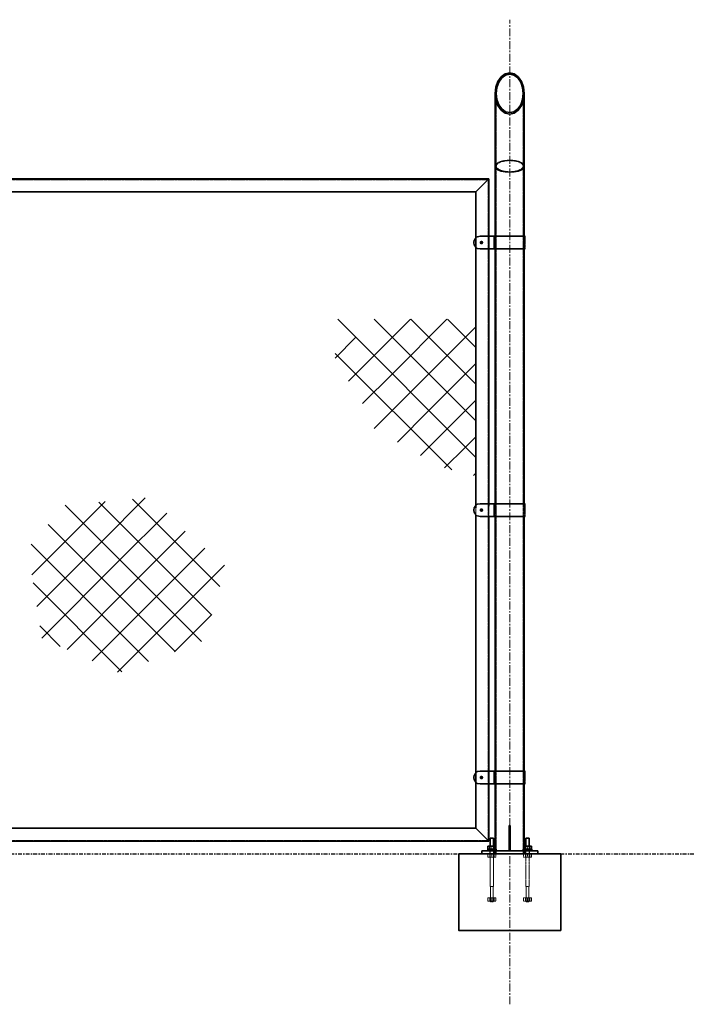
# Model space of a CAD drawing. Header units: millimetres. Extents: x 87190 to 157510, y -45248 to -22739.
# Tile 18 of 20: x 113162 to 115780, y -26672 to -22807. Entities that reach past the tile are written whole.
import ezdxf

# ---------------------------------------------------------------- set-up
doc = ezdxf.new("R2010")
doc.units = ezdxf.units.MM
doc.header["$LTSCALE"] = 5
for name, pattern in [('CENTER', [2, 1.25, -0.25, 0.25, -0.25]), ('HIDDEN', [0.375, 0.25, -0.125]), ('XKITLINE00', [0]), ('XKITLINE01', [4, 1, -1, 1, -1]), ('XKITLINE02', [4, 2, -2]), ('XKITLINE03', [6, 3, -1, 1, -1])]:
    doc.linetypes.add(name, pattern=pattern)
for name, color, linetype, lineweight in [('C-PRI', 134, 'Continuous', 35), ('G-EJES', 4, 'CENTER', 5), ('S-NUEVA', 3, 'Continuous', 35), ('S-PRI-OCU', 30, 'HIDDEN', 9)]:
    doc.layers.add(name, color=color, linetype=linetype, lineweight=lineweight)

msp = doc.modelspace()

# ---------------------------------------------------------------- linework, layer by layer
at = {"color": 3, "linetype": 'XKITLINE00'}
for p, q in [((115121.1, -23032.2), (115117.8, -23035.5)), ((115035.7, -23117.6), (115032.1, -23121.2)), ((115032.1, -23121.2), (115032.1, -23121.2)), ((115120.2, -23161.4), (115119.9, -23161.7))]:
    msp.add_line(p, q, dxfattribs=at)
at = {"color": 251, "linetype": 'XKITLINE00'}
for p, q in [((114953.6, -24525.1), (114410.9, -23982.4)), ((114553.6, -24125.1), (114696.3, -23982.4)), ((114953.6, -24381.4), (114554.6, -23982.4)), ((114625.4, -24196.9), (114840, -23982.4)), ((114953.6, -24237.7), (114698.3, -23982.4)), ((114953.6, -24094), (114842, -23982.4)), ((114697.3, -24268.8), (114953.6, -24012.5)), ((114400.3, -24134.7), (114481.8, -24053.2)), ((114858.5, -24573.6), (114401.4, -24116.6)), ((114452.8, -24225.8), (114553.6, -24125.1)), ((114769.1, -24340.6), (114953.6, -24156.1)), ((114508.5, -24313.9), (114625.4, -24196.9)), ((114554.3, -24411.7), (114697.3, -24268.8)), ((114841, -24412.5), (114953.6, -24299.8)), ((114645.2, -24464.5), (114769.1, -24340.6)), ((114736.5, -24516.9), (114841, -24412.5)), ((114912.8, -24484.3), (114953.6, -24443.5)), ((114830.7, -24566.4), (114912.8, -24484.3)), ((114944.6, -24596.2), (114953.6, -24587.2)), ((113412.2, -24783.6), (113497.3, -24698.5)), ((113484, -24855.4), (113655.2, -24684.2)), ((113948.3, -25032.3), (113604.8, -24688.8)), ((113876.4, -25247.8), (113341.2, -24712.6)), ((113915.7, -25143.3), (113473, -24700.7)), ((113555.9, -24927.2), (113739.3, -24743.8)), ((113209.6, -24986.1), (113412.2, -24783.6)), ((113772.2, -25287.2), (113273.6, -24788.7)), ((113627.7, -24999.1), (113812.3, -24814.5)), ((113668, -25326.7), (113206.5, -24865.3)), ((113228.9, -25110.6), (113484, -24855.4)), ((113699.6, -25070.9), (113889.6, -24880.9)), ((113248.7, -25234.4), (113555.9, -24927.2)), ((113771.4, -25142.8), (113966.9, -24947.3)), ((113347.8, -25279), (113627.7, -24999.1)), ((113563.7, -25366.2), (113214.4, -25016.8)), ((113446.9, -25323.5), (113699.6, -25070.9)), ((113546, -25368.1), (113771.4, -25142.8)), ((113843.2, -25214.6), (113916.1, -25141.7)), ((113320.6, -25266.7), (113240.6, -25186.7)), ((113769.7, -25288.2), (113843.2, -25214.6))]:
    msp.add_line(p, q, dxfattribs=at)
at = {"color": 251, "linetype": 'XKITLINE03'}
msp.add_line((108085.5, -26081.6), (116374.3, -26081.6), dxfattribs=at)
at = {"color": 8, "linetype": 'XKITLINE02'}
for p, q in [((115009.3, -26081.6), (115009.3, -26069.6)), ((115009.3, -26081.6), (115009.3, -26069.6)), ((115023.6, -26081.6), (115023.6, -26069.6)), ((115023.6, -26081.6), (115023.6, -26069.6)), ((115149.3, -26081.6), (115149.3, -26069.6)), ((115149.3, -26081.6), (115149.3, -26069.6)), ((115163.6, -26081.6), (115163.6, -26069.6)), ((115163.6, -26081.6), (115163.6, -26069.6))]:
    msp.add_line(p, q, dxfattribs=at)
at = {"linetype": 'XKITLINE00'}
for centre, start, end in [((114969.8, -23681.6), 112.5, 157.5), ((114969.8, -23681.6), 202.5, 247.5), ((114969.8, -24731.6), 112.5, 157.5), ((114969.8, -24731.6), 202.5, 247.5), ((114969.8, -25781.6), 112.5, 157.5), ((114969.8, -25781.6), 202.5, 247.5)]:
    msp.add_arc(centre, 25, start, end, dxfattribs=at)
at = {"color": 134, "linetype": 'XKITLINE01'}
for centre, start, end in [((114969.8, -23681.6), 112.5, 157.5), ((114969.8, -23681.6), 202.5, 247.5), ((114969.8, -24731.6), 112.5, 157.5), ((114969.8, -24731.6), 202.5, 247.5), ((114969.8, -25781.6), 112.5, 157.5), ((114969.8, -25781.6), 202.5, 247.5)]:
    msp.add_arc(centre, 25, start, end, dxfattribs=at)
at = {"color": 8, "linetype": 'Continuous'}
for points in [[(114982.4, -23682), (114968.3, -23680.9), (114968.2, -23681.3)], [(114982.4, -23682), (114968.2, -23681.3), (114968.2, -23681.6)], [(114982.4, -23682), (114968.2, -23681.6), (114968.2, -23682)], [(114982.4, -23682), (114968.2, -23682), (114968.3, -23682.3)], [(114982.4, -23682), (114968.4, -23680.2), (114968.3, -23680.6)], [(114982.4, -23682), (114968.3, -23680.6), (114968.3, -23680.9)], [(114982.4, -23682), (114968.3, -23682.3), (114968.3, -23682.6)], [(114982.4, -23682), (114968.3, -23682.6), (114968.4, -23683)], [(114982.4, -23682), (114968.5, -23679.5), (114968.4, -23679.9)], [(114982.4, -23682), (114968.4, -23679.9), (114968.4, -23680.2)], [(114982.4, -23682), (114968.4, -23683), (114968.4, -23683.3)], [(114982.4, -23682), (114968.4, -23683.3), (114968.5, -23683.7)], [(114982.4, -23682), (114968.6, -23679.2), (114968.5, -23679.5)], [(114982.4, -23682), (114968.5, -23683.7), (114968.6, -23684)], [(114982.4, -23682), (114968.8, -23678.9), (114968.6, -23679.2)], [(114982.4, -23682), (114968.6, -23684), (114968.8, -23684.3)], [(114982.4, -23682), (114968.9, -23678.6), (114968.8, -23678.9)], [(114982.4, -23682), (114968.8, -23684.3), (114968.9, -23684.6)], [(114982.4, -23682), (114969.1, -23678.3), (114968.9, -23678.6)], [(114982.4, -23682), (114968.9, -23684.6), (114969.1, -23685)], [(114982.4, -23682), (114969.2, -23678), (114969.1, -23678.3)], [(114982.4, -23682), (114969.1, -23685), (114969.2, -23685.3)], [(114982.4, -23682), (114969.4, -23677.7), (114969.2, -23678)], [(114982.4, -23682), (114969.2, -23685.3), (114969.4, -23685.5)], [(114982.4, -23682), (114969.6, -23677.4), (114969.4, -23677.7)], [(114982.4, -23682), (114969.4, -23685.5), (114969.6, -23685.8)], [(114982.4, -23682), (114969.8, -23677.1), (114969.6, -23677.4)], [(114982.4, -23682), (114969.6, -23685.8), (114969.8, -23686.1)], [(114982.4, -23682), (114970.1, -23676.8), (114969.8, -23677.1)], [(114982.4, -23682), (114969.8, -23686.1), (114970.1, -23686.4)], [(114982.4, -23682), (114970.3, -23676.6), (114970.1, -23676.8)], [(114982.4, -23682), (114970.1, -23686.4), (114970.3, -23686.6)], [(114982.4, -23682), (114970.6, -23676.3), (114970.3, -23676.6)], [(114982.4, -23682), (114970.3, -23686.6), (114970.6, -23686.9)], [(114982.4, -23682), (114970.8, -23676.1), (114970.6, -23676.3)], [(114982.4, -23682), (114970.6, -23686.9), (114970.8, -23687.1)], [(114982.4, -23682), (114971.1, -23675.9), (114970.8, -23676.1)], [(114982.4, -23682), (114970.8, -23687.1), (114971.1, -23687.3)], [(114982.4, -23682), (114971.4, -23675.7), (114971.1, -23675.9)], [(114982.4, -23682), (114971.1, -23687.3), (114971.4, -23687.5)], [(114982.4, -23682), (114971.7, -23675.5), (114971.4, -23675.7)], [(114982.4, -23682), (114971.4, -23687.5), (114971.7, -23687.7)], [(114982.4, -23682), (114972, -23675.3), (114971.7, -23675.5)], [(114982.4, -23682), (114971.7, -23687.7), (114972, -23687.9)], [(114982.4, -23682), (114972.3, -23675.2), (114972, -23675.3)], [(114982.4, -23682), (114972, -23687.9), (114972.3, -23688)], [(114982.4, -23682), (114972.6, -23675), (114972.3, -23675.2)], [(114982.4, -23682), (114972.3, -23688), (114972.6, -23688.2)], [(114982.4, -23682), (114972.9, -23674.9), (114972.6, -23675)], [(114982.4, -23682), (114972.6, -23688.2), (114972.9, -23688.3)], [(114982.4, -23682), (114973.3, -23674.8), (114972.9, -23674.9)], [(114982.4, -23682), (114972.9, -23688.3), (114973.3, -23688.4)], [(114982.4, -23682), (114973.6, -23674.7), (114973.3, -23674.8)], [(114982.4, -23682), (114973.3, -23688.4), (114973.6, -23688.5)], [(114982.4, -23682), (114973.9, -23674.6), (114973.6, -23674.7)], [(114982.4, -23682), (114973.6, -23688.5), (114973.9, -23688.6)], [(114982.4, -23682), (114974.3, -23674.6), (114973.9, -23674.6)], [(114982.4, -23682), (114973.9, -23688.6), (114974.3, -23688.6)], [(114982.4, -23682), (114974.6, -23674.5), (114974.3, -23674.6)], [(114982.4, -23682), (114974.3, -23688.6), (114974.6, -23688.7)], [(114982.4, -23682), (114975, -23674.5), (114974.6, -23674.5)], [(114982.4, -23682), (114974.6, -23688.7), (114975, -23688.7)], [(114982.4, -23682), (114975.3, -23674.5), (114975, -23674.5)], [(114982.4, -23682), (114975, -23688.7), (114975.3, -23688.7)], [(114982.4, -23682), (114975.7, -23674.5), (114975.3, -23674.5)], [(114982.4, -23682), (114975.3, -23688.7), (114975.7, -23688.7)], [(114982.4, -23682), (114976, -23674.5), (114975.7, -23674.5)], [(114982.4, -23682), (114975.7, -23688.7), (114976, -23688.7)], [(114982.4, -23682), (114976.4, -23674.6), (114976, -23674.5)], [(114982.4, -23682), (114976, -23688.7), (114976.4, -23688.6)], [(114982.4, -23682), (114976.7, -23674.6), (114976.4, -23674.6)], [(114982.4, -23682), (114976.4, -23688.6), (114976.7, -23688.6)], [(114982.4, -23682), (114977.1, -23674.7), (114976.7, -23674.6)], [(114982.4, -23682), (114976.7, -23688.6), (114977.1, -23688.5)], [(114982.4, -23682), (114977.4, -23674.8), (114977.1, -23674.7)], [(114982.4, -23682), (114977.1, -23688.5), (114977.4, -23688.4)], [(114982.4, -23682), (114977.7, -23674.9), (114977.4, -23674.8)], [(114982.4, -23682), (114977.4, -23688.4), (114977.7, -23688.3)], [(114982.4, -23682), (114978.1, -23675), (114977.7, -23674.9)], [(114982.4, -23682), (114977.7, -23688.3), (114978.1, -23688.2)], [(114982.4, -23682), (114978.4, -23675.2), (114978.1, -23675)], [(114982.4, -23682), (114978.1, -23688.2), (114978.4, -23688)], [(114982.4, -23682), (114978.7, -23675.3), (114978.4, -23675.2)], [(114982.4, -23682), (114978.4, -23688), (114978.7, -23687.9)], [(114982.4, -23682), (114979, -23675.5), (114978.7, -23675.3)], [(114982.4, -23682), (114978.7, -23687.9), (114979, -23687.7)], [(114982.4, -23682), (114979.3, -23675.7), (114979, -23675.5)], [(114982.4, -23682), (114979, -23687.7), (114979.3, -23687.5)], [(114982.4, -23682), (114979.6, -23675.9), (114979.3, -23675.7)], [(114982.4, -23682), (114979.3, -23687.5), (114979.6, -23687.3)], [(114982.4, -23682), (114979.8, -23676.1), (114979.6, -23675.9)], [(114982.4, -23682), (114979.6, -23687.3), (114979.8, -23687.1)], [(114982.4, -23682), (114980.1, -23676.3), (114979.8, -23676.1)], [(114982.4, -23682), (114979.8, -23687.1), (114980.1, -23686.9)], [(114982.4, -23682), (114980.4, -23676.6), (114980.1, -23676.3)], [(114982.4, -23682), (114980.1, -23686.9), (114980.4, -23686.6)], [(114982.4, -23682), (114980.6, -23676.8), (114980.4, -23676.6)], [(114982.4, -23682), (114980.4, -23686.6), (114980.6, -23686.4)], [(114982.4, -23682), (114980.8, -23677.1), (114980.6, -23676.8)], [(114982.4, -23682), (114980.6, -23686.4), (114980.8, -23686.1)], [(114982.4, -23682), (114981, -23677.4), (114980.8, -23677.1)], [(114982.4, -23682), (114980.8, -23686.1), (114981, -23685.8)], [(114982.4, -23682), (114981.2, -23677.7), (114981, -23677.4)], [(114982.4, -23682), (114981, -23685.8), (114981.2, -23685.5)], [(114982.4, -23682), (114981.4, -23678), (114981.2, -23677.7)], [(114982.4, -23682), (114981.2, -23685.5), (114981.4, -23685.3)], [(114982.4, -23682), (114981.6, -23678.3), (114981.4, -23678)], [(114982.4, -23682), (114981.4, -23685.3), (114981.6, -23685)], [(114982.4, -23682), (114981.8, -23678.6), (114981.6, -23678.3)], [(114982.4, -23682), (114981.6, -23685), (114981.8, -23684.6)], [(114982.4, -23682), (114981.9, -23678.9), (114981.8, -23678.6)], [(114982.4, -23682), (114981.8, -23684.6), (114981.9, -23684.3)], [(114982.4, -23682), (114982, -23679.2), (114981.9, -23678.9)], [(114982.4, -23682), (114981.9, -23684.3), (114982, -23684)], [(114982.4, -23682), (114982.1, -23679.5), (114982, -23679.2)], [(114982.4, -23682), (114982, -23684), (114982.1, -23683.7)], [(114982.4, -23682), (114982.2, -23679.9), (114982.1, -23679.5)], [(114982.4, -23682), (114982.1, -23683.7), (114982.2, -23683.3)], [(114982.4, -23682), (114982.3, -23680.2), (114982.2, -23679.9)], [(114982.4, -23682), (114982.2, -23683.3), (114982.3, -23683)], [(114982.4, -23682), (114982.4, -23680.6), (114982.3, -23680.2)], [(114982.4, -23682), (114982.3, -23683), (114982.4, -23682.6)], [(114982.4, -23682), (114982.4, -23680.9), (114982.4, -23680.6)], [(114982.4, -23682), (114982.4, -23681.3), (114982.4, -23680.9)], [(114982.4, -23682), (114982.4, -23681.6), (114982.4, -23681.3)], [(114982.4, -23682), (114982.4, -23682.6), (114982.4, -23682.3)], [(114982.4, -24732), (114968.3, -24730.9), (114968.2, -24731.3)], [(114982.4, -24732), (114968.2, -24731.3), (114968.2, -24731.6)], [(114982.4, -24732), (114968.2, -24731.6), (114968.2, -24732)], [(114982.4, -24732), (114968.2, -24732), (114968.3, -24732.3)], [(114982.4, -24732), (114968.4, -24730.2), (114968.3, -24730.6)], [(114982.4, -24732), (114968.3, -24730.6), (114968.3, -24730.9)], [(114982.4, -24732), (114968.3, -24732.3), (114968.3, -24732.6)], [(114982.4, -24732), (114968.3, -24732.6), (114968.4, -24733)], [(114982.4, -24732), (114968.5, -24729.5), (114968.4, -24729.9)], [(114982.4, -24732), (114968.4, -24729.9), (114968.4, -24730.2)], [(114982.4, -24732), (114968.4, -24733), (114968.4, -24733.3)], [(114982.4, -24732), (114968.4, -24733.3), (114968.5, -24733.7)], [(114982.4, -24732), (114968.6, -24729.2), (114968.5, -24729.5)], [(114982.4, -24732), (114968.5, -24733.7), (114968.6, -24734)], [(114982.4, -24732), (114968.8, -24728.9), (114968.6, -24729.2)], [(114982.4, -24732), (114968.6, -24734), (114968.8, -24734.3)], [(114982.4, -24732), (114968.9, -24728.6), (114968.8, -24728.9)], [(114982.4, -24732), (114968.8, -24734.3), (114968.9, -24734.6)], [(114982.4, -24732), (114969.1, -24728.3), (114968.9, -24728.6)], [(114982.4, -24732), (114968.9, -24734.6), (114969.1, -24734.9)], [(114982.4, -24732), (114969.2, -24728), (114969.1, -24728.3)], [(114982.4, -24732), (114969.1, -24734.9), (114969.2, -24735.3)], [(114982.4, -24732), (114969.4, -24727.7), (114969.2, -24728)], [(114982.4, -24732), (114969.2, -24735.3), (114969.4, -24735.5)], [(114982.4, -24732), (114969.6, -24727.4), (114969.4, -24727.7)], [(114982.4, -24732), (114969.4, -24735.5), (114969.6, -24735.8)], [(114982.4, -24732), (114969.8, -24727.1), (114969.6, -24727.4)], [(114982.4, -24732), (114969.6, -24735.8), (114969.8, -24736.1)], [(114982.4, -24732), (114970.1, -24726.8), (114969.8, -24727.1)], [(114982.4, -24732), (114969.8, -24736.1), (114970.1, -24736.4)], [(114982.4, -24732), (114970.3, -24726.6), (114970.1, -24726.8)], [(114982.4, -24732), (114970.1, -24736.4), (114970.3, -24736.6)], [(114982.4, -24732), (114970.6, -24726.3), (114970.3, -24726.6)], [(114982.4, -24732), (114970.3, -24736.6), (114970.6, -24736.9)], [(114982.4, -24732), (114970.8, -24726.1), (114970.6, -24726.3)], [(114982.4, -24732), (114970.6, -24736.9), (114970.8, -24737.1)], [(114982.4, -24732), (114971.1, -24725.9), (114970.8, -24726.1)], [(114982.4, -24732), (114970.8, -24737.1), (114971.1, -24737.3)], [(114982.4, -24732), (114971.4, -24725.7), (114971.1, -24725.9)], [(114982.4, -24732), (114971.1, -24737.3), (114971.4, -24737.5)], [(114982.4, -24732), (114971.7, -24725.5), (114971.4, -24725.7)], [(114982.4, -24732), (114971.4, -24737.5), (114971.7, -24737.7)], [(114982.4, -24732), (114972, -24725.3), (114971.7, -24725.5)], [(114982.4, -24732), (114971.7, -24737.7), (114972, -24737.9)], [(114982.4, -24732), (114972.3, -24725.2), (114972, -24725.3)], [(114982.4, -24732), (114972, -24737.9), (114972.3, -24738)], [(114982.4, -24732), (114972.6, -24725), (114972.3, -24725.2)], [(114982.4, -24732), (114972.3, -24738), (114972.6, -24738.2)], [(114982.4, -24732), (114972.9, -24724.9), (114972.6, -24725)], [(114982.4, -24732), (114972.6, -24738.2), (114972.9, -24738.3)], [(114982.4, -24732), (114973.3, -24724.8), (114972.9, -24724.9)], [(114982.4, -24732), (114972.9, -24738.3), (114973.3, -24738.4)], [(114982.4, -24732), (114973.6, -24724.7), (114973.3, -24724.8)], [(114982.4, -24732), (114973.3, -24738.4), (114973.6, -24738.5)], [(114982.4, -24732), (114973.9, -24724.6), (114973.6, -24724.7)], [(114982.4, -24732), (114973.6, -24738.5), (114973.9, -24738.6)], [(114982.4, -24732), (114974.3, -24724.6), (114973.9, -24724.6)], [(114982.4, -24732), (114973.9, -24738.6), (114974.3, -24738.6)], [(114982.4, -24732), (114974.6, -24724.5), (114974.3, -24724.6)], [(114982.4, -24732), (114974.3, -24738.6), (114974.6, -24738.7)], [(114982.4, -24732), (114975, -24724.5), (114974.6, -24724.5)], [(114982.4, -24732), (114974.6, -24738.7), (114975, -24738.7)], [(114982.4, -24732), (114975.3, -24724.5), (114975, -24724.5)], [(114982.4, -24732), (114975, -24738.7), (114975.3, -24738.7)], [(114982.4, -24732), (114975.7, -24724.5), (114975.3, -24724.5)], [(114982.4, -24732), (114975.3, -24738.7), (114975.7, -24738.7)], [(114982.4, -24732), (114976, -24724.5), (114975.7, -24724.5)], [(114982.4, -24732), (114975.7, -24738.7), (114976, -24738.7)], [(114982.4, -24732), (114976.4, -24724.6), (114976, -24724.5)], [(114982.4, -24732), (114976, -24738.7), (114976.4, -24738.6)], [(114982.4, -24732), (114976.7, -24724.6), (114976.4, -24724.6)], [(114982.4, -24732), (114976.4, -24738.6), (114976.7, -24738.6)], [(114982.4, -24732), (114977.1, -24724.7), (114976.7, -24724.6)], [(114982.4, -24732), (114976.7, -24738.6), (114977.1, -24738.5)], [(114982.4, -24732), (114977.4, -24724.8), (114977.1, -24724.7)], [(114982.4, -24732), (114977.1, -24738.5), (114977.4, -24738.4)], [(114982.4, -24732), (114977.7, -24724.9), (114977.4, -24724.8)], [(114982.4, -24732), (114977.4, -24738.4), (114977.7, -24738.3)], [(114982.4, -24732), (114978.1, -24725), (114977.7, -24724.9)], [(114982.4, -24732), (114977.7, -24738.3), (114978.1, -24738.2)], [(114982.4, -24732), (114978.4, -24725.2), (114978.1, -24725)], [(114982.4, -24732), (114978.1, -24738.2), (114978.4, -24738)], [(114982.4, -24732), (114978.7, -24725.3), (114978.4, -24725.2)], [(114982.4, -24732), (114978.4, -24738), (114978.7, -24737.9)], [(114982.4, -24732), (114979, -24725.5), (114978.7, -24725.3)], [(114982.4, -24732), (114978.7, -24737.9), (114979, -24737.7)], [(114982.4, -24732), (114979.3, -24725.7), (114979, -24725.5)], [(114982.4, -24732), (114979, -24737.7), (114979.3, -24737.5)], [(114982.4, -24732), (114979.6, -24725.9), (114979.3, -24725.7)], [(114982.4, -24732), (114979.3, -24737.5), (114979.6, -24737.3)], [(114982.4, -24732), (114979.8, -24726.1), (114979.6, -24725.9)], [(114982.4, -24732), (114979.6, -24737.3), (114979.8, -24737.1)], [(114982.4, -24732), (114980.1, -24726.3), (114979.8, -24726.1)], [(114982.4, -24732), (114979.8, -24737.1), (114980.1, -24736.9)], [(114982.4, -24732), (114980.4, -24726.6), (114980.1, -24726.3)], [(114982.4, -24732), (114980.1, -24736.9), (114980.4, -24736.6)], [(114982.4, -24732), (114980.6, -24726.8), (114980.4, -24726.6)], [(114982.4, -24732), (114980.4, -24736.6), (114980.6, -24736.4)], [(114982.4, -24732), (114980.8, -24727.1), (114980.6, -24726.8)], [(114982.4, -24732), (114980.6, -24736.4), (114980.8, -24736.1)], [(114982.4, -24732), (114981, -24727.4), (114980.8, -24727.1)], [(114982.4, -24732), (114980.8, -24736.1), (114981, -24735.8)], [(114982.4, -24732), (114981.2, -24727.7), (114981, -24727.4)], [(114982.4, -24732), (114981, -24735.8), (114981.2, -24735.5)], [(114982.4, -24732), (114981.4, -24728), (114981.2, -24727.7)], [(114982.4, -24732), (114981.2, -24735.5), (114981.4, -24735.3)], [(114982.4, -24732), (114981.6, -24728.3), (114981.4, -24728)], [(114982.4, -24732), (114981.4, -24735.3), (114981.6, -24734.9)], [(114982.4, -24732), (114981.8, -24728.6), (114981.6, -24728.3)], [(114982.4, -24732), (114981.6, -24734.9), (114981.8, -24734.6)], [(114982.4, -24732), (114981.9, -24728.9), (114981.8, -24728.6)], [(114982.4, -24732), (114981.8, -24734.6), (114981.9, -24734.3)], [(114982.4, -24732), (114982, -24729.2), (114981.9, -24728.9)], [(114982.4, -24732), (114981.9, -24734.3), (114982, -24734)], [(114982.4, -24732), (114982.1, -24729.5), (114982, -24729.2)], [(114982.4, -24732), (114982, -24734), (114982.1, -24733.7)], [(114982.4, -24732), (114982.2, -24729.9), (114982.1, -24729.5)], [(114982.4, -24732), (114982.1, -24733.7), (114982.2, -24733.3)], [(114982.4, -24732), (114982.3, -24730.2), (114982.2, -24729.9)], [(114982.4, -24732), (114982.2, -24733.3), (114982.3, -24733)], [(114982.4, -24732), (114982.4, -24730.6), (114982.3, -24730.2)], [(114982.4, -24732), (114982.3, -24733), (114982.4, -24732.6)], [(114982.4, -24732), (114982.4, -24730.9), (114982.4, -24730.6)], [(114982.4, -24732), (114982.4, -24731.3), (114982.4, -24730.9)], [(114982.4, -24732), (114982.4, -24731.6), (114982.4, -24731.3)], [(114982.4, -24732), (114982.4, -24732.6), (114982.4, -24732.3)], [(114982.4, -25781.9), (114968.3, -25780.9), (114968.2, -25781.3)], [(114982.4, -25781.9), (114968.4, -25780.2), (114968.3, -25780.6)], [(114982.4, -25781.9), (114968.3, -25780.6), (114968.3, -25780.9)], [(114982.4, -25781.9), (114968.5, -25779.5), (114968.4, -25779.9)], [(114982.4, -25781.9), (114968.4, -25779.9), (114968.4, -25780.2)], [(114982.4, -25781.9), (114968.6, -25779.2), (114968.5, -25779.5)], [(114982.4, -25781.9), (114968.8, -25778.9), (114968.6, -25779.2)], [(114982.4, -25781.9), (114968.9, -25778.6), (114968.8, -25778.9)], [(114982.4, -25781.9), (114969.1, -25778.3), (114968.9, -25778.6)], [(114982.4, -25781.9), (114969.2, -25778), (114969.1, -25778.3)], [(114982.4, -25781.9), (114969.4, -25777.7), (114969.2, -25778)], [(114982.4, -25781.9), (114969.6, -25777.4), (114969.4, -25777.7)], [(114982.4, -25781.9), (114969.8, -25777.1), (114969.6, -25777.4)], [(114982.4, -25781.9), (114970.1, -25776.8), (114969.8, -25777.1)], [(114982.4, -25781.9), (114970.3, -25776.6), (114970.1, -25776.8)], [(114982.4, -25781.9), (114970.6, -25776.3), (114970.3, -25776.6)], [(114982.4, -25781.9), (114970.8, -25776.1), (114970.6, -25776.3)], [(114982.4, -25781.9), (114971.1, -25775.9), (114970.8, -25776.1)], [(114982.4, -25781.9), (114971.4, -25775.7), (114971.1, -25775.9)], [(114982.4, -25781.9), (114971.7, -25775.5), (114971.4, -25775.7)], [(114982.4, -25781.9), (114972, -25775.3), (114971.7, -25775.5)], [(114982.4, -25781.9), (114972.3, -25775.2), (114972, -25775.3)], [(114982.4, -25781.9), (114972.6, -25775), (114972.3, -25775.2)], [(114982.4, -25781.9), (114972.9, -25774.9), (114972.6, -25775)], [(114982.4, -25781.9), (114973.3, -25774.8), (114972.9, -25774.9)], [(114982.4, -25781.9), (114973.6, -25774.7), (114973.3, -25774.8)], [(114982.4, -25781.9), (114973.9, -25774.6), (114973.6, -25774.7)], [(114982.4, -25781.9), (114974.3, -25774.6), (114973.9, -25774.6)], [(114982.4, -25781.9), (114974.6, -25774.5), (114974.3, -25774.6)], [(114982.4, -25781.9), (114975, -25774.5), (114974.6, -25774.5)], [(114982.4, -25781.9), (114975.3, -25774.5), (114975, -25774.5)], [(114982.4, -25781.9), (114975.7, -25774.5), (114975.3, -25774.5)], [(114982.4, -25781.9), (114976, -25774.5), (114975.7, -25774.5)], [(114982.4, -25781.9), (114976.4, -25774.6), (114976, -25774.5)], [(114982.4, -25781.9), (114976.7, -25774.6), (114976.4, -25774.6)], [(114982.4, -25781.9), (114977.1, -25774.7), (114976.7, -25774.6)], [(114982.4, -25781.9), (114977.4, -25774.8), (114977.1, -25774.7)], [(114982.4, -25781.9), (114977.7, -25774.9), (114977.4, -25774.8)], [(114982.4, -25781.9), (114978.1, -25775), (114977.7, -25774.9)], [(114982.4, -25781.9), (114978.4, -25775.2), (114978.1, -25775)], [(114982.4, -25781.9), (114978.7, -25775.3), (114978.4, -25775.2)], [(114982.4, -25781.9), (114979, -25775.5), (114978.7, -25775.3)], [(114982.4, -25781.9), (114979.3, -25775.7), (114979, -25775.5)], [(114982.4, -25781.9), (114979.6, -25775.9), (114979.3, -25775.7)], [(114982.4, -25781.9), (114979.8, -25776.1), (114979.6, -25775.9)], [(114982.4, -25781.9), (114980.1, -25776.3), (114979.8, -25776.1)], [(114982.4, -25781.9), (114980.4, -25776.6), (114980.1, -25776.3)], [(114982.4, -25781.9), (114980.6, -25776.8), (114980.4, -25776.6)], [(114982.4, -25781.9), (114980.8, -25777.1), (114980.6, -25776.8)], [(114982.4, -25781.9), (114981, -25777.4), (114980.8, -25777.1)], [(114982.4, -25781.9), (114981.2, -25777.7), (114981, -25777.4)], [(114982.4, -25781.9), (114981.4, -25778), (114981.2, -25777.7)], [(114982.4, -25781.9), (114981.6, -25778.3), (114981.4, -25778)], [(114982.4, -25781.9), (114981.8, -25778.6), (114981.6, -25778.3)], [(114982.4, -25781.9), (114981.9, -25778.9), (114981.8, -25778.6)], [(114982.4, -25781.9), (114982, -25779.2), (114981.9, -25778.9)], [(114982.4, -25781.9), (114982.1, -25779.5), (114982, -25779.2)], [(114982.4, -25781.9), (114982.2, -25779.9), (114982.1, -25779.5)], [(114982.4, -25781.9), (114982.3, -25780.2), (114982.2, -25779.9)], [(114982.4, -25781.9), (114982.4, -25780.6), (114982.3, -25780.2)], [(114982.4, -25781.9), (114982.4, -25780.9), (114982.4, -25780.6)], [(114982.4, -25781.9), (114982.4, -25781.3), (114982.4, -25780.9)], [(114982.4, -25781.9), (114968.2, -25781.3), (114968.2, -25781.6)], [(114982.4, -25781.9), (114968.2, -25781.6), (114968.2, -25781.9)], [(114982.4, -25781.9), (114968.2, -25781.9), (114968.3, -25782.3)], [(114982.4, -25781.9), (114968.3, -25782.3), (114968.3, -25782.6)], [(114982.4, -25781.9), (114968.3, -25782.6), (114968.4, -25783)], [(114982.4, -25781.9), (114968.4, -25783), (114968.4, -25783.3)], [(114982.4, -25781.9), (114968.4, -25783.3), (114968.5, -25783.7)], [(114982.4, -25781.9), (114968.5, -25783.7), (114968.6, -25784)], [(114982.4, -25781.9), (114968.6, -25784), (114968.8, -25784.3)], [(114982.4, -25781.9), (114968.8, -25784.3), (114968.9, -25784.6)], [(114982.4, -25781.9), (114968.9, -25784.6), (114969.1, -25784.9)], [(114982.4, -25781.9), (114969.1, -25784.9), (114969.2, -25785.3)], [(114982.4, -25781.9), (114969.2, -25785.3), (114969.4, -25785.5)], [(114982.4, -25781.9), (114969.4, -25785.5), (114969.6, -25785.8)], [(114982.4, -25781.9), (114969.6, -25785.8), (114969.8, -25786.1)], [(114982.4, -25781.9), (114969.8, -25786.1), (114970.1, -25786.4)], [(114982.4, -25781.9), (114970.1, -25786.4), (114970.3, -25786.6)], [(114982.4, -25781.9), (114970.3, -25786.6), (114970.6, -25786.9)], [(114982.4, -25781.9), (114970.6, -25786.9), (114970.8, -25787.1)], [(114982.4, -25781.9), (114970.8, -25787.1), (114971.1, -25787.3)], [(114982.4, -25781.9), (114971.1, -25787.3), (114971.4, -25787.5)], [(114982.4, -25781.9), (114971.4, -25787.5), (114971.7, -25787.7)], [(114982.4, -25781.9), (114971.7, -25787.7), (114972, -25787.9)], [(114982.4, -25781.9), (114972, -25787.9), (114972.3, -25788)], [(114982.4, -25781.9), (114972.3, -25788), (114972.6, -25788.2)], [(114982.4, -25781.9), (114972.6, -25788.2), (114972.9, -25788.3)], [(114982.4, -25781.9), (114972.9, -25788.3), (114973.3, -25788.4)], [(114982.4, -25781.9), (114973.3, -25788.4), (114973.6, -25788.5)], [(114982.4, -25781.9), (114973.6, -25788.5), (114973.9, -25788.6)], [(114982.4, -25781.9), (114973.9, -25788.6), (114974.3, -25788.6)], [(114982.4, -25781.9), (114974.3, -25788.6), (114974.6, -25788.7)], [(114982.4, -25781.9), (114974.6, -25788.7), (114975, -25788.7)], [(114982.4, -25781.9), (114975, -25788.7), (114975.3, -25788.7)], [(114982.4, -25781.9), (114975.3, -25788.7), (114975.7, -25788.7)], [(114982.4, -25781.9), (114975.7, -25788.7), (114976, -25788.7)], [(114982.4, -25781.9), (114976, -25788.7), (114976.4, -25788.6)], [(114982.4, -25781.9), (114976.4, -25788.6), (114976.7, -25788.6)], [(114982.4, -25781.9), (114976.7, -25788.6), (114977.1, -25788.5)], [(114982.4, -25781.9), (114977.1, -25788.5), (114977.4, -25788.4)], [(114982.4, -25781.9), (114977.4, -25788.4), (114977.7, -25788.3)], [(114982.4, -25781.9), (114977.7, -25788.3), (114978.1, -25788.2)], [(114982.4, -25781.9), (114978.1, -25788.2), (114978.4, -25788)], [(114982.4, -25781.9), (114978.4, -25788), (114978.7, -25787.9)], [(114982.4, -25781.9), (114978.7, -25787.9), (114979, -25787.7)], [(114982.4, -25781.9), (114979, -25787.7), (114979.3, -25787.5)], [(114982.4, -25781.9), (114979.3, -25787.5), (114979.6, -25787.3)], [(114982.4, -25781.9), (114979.6, -25787.3), (114979.8, -25787.1)], [(114982.4, -25781.9), (114979.8, -25787.1), (114980.1, -25786.9)], [(114982.4, -25781.9), (114980.1, -25786.9), (114980.4, -25786.6)], [(114982.4, -25781.9), (114980.4, -25786.6), (114980.6, -25786.4)], [(114982.4, -25781.9), (114980.6, -25786.4), (114980.8, -25786.1)], [(114982.4, -25781.9), (114980.8, -25786.1), (114981, -25785.8)], [(114982.4, -25781.9), (114981, -25785.8), (114981.2, -25785.5)], [(114982.4, -25781.9), (114981.2, -25785.5), (114981.4, -25785.3)], [(114982.4, -25781.9), (114981.4, -25785.3), (114981.6, -25784.9)], [(114982.4, -25781.9), (114981.6, -25784.9), (114981.8, -25784.6)], [(114982.4, -25781.9), (114981.8, -25784.6), (114981.9, -25784.3)], [(114982.4, -25781.9), (114981.9, -25784.3), (114982, -25784)], [(114982.4, -25781.9), (114982, -25784), (114982.1, -25783.7)], [(114982.4, -25781.9), (114982.1, -25783.7), (114982.2, -25783.3)], [(114982.4, -25781.9), (114982.2, -25783.3), (114982.3, -25783)], [(114982.4, -25781.9), (114982.3, -25783), (114982.4, -25782.6)], [(114982.4, -25781.9), (114982.4, -25781.6), (114982.4, -25781.3)], [(114982.4, -25781.9), (114982.4, -25782.6), (114982.4, -25782.3)]]:
    msp.add_solid(points, dxfattribs=at)
at = {"layer": 'C-PRI'}
msp.add_lwpolyline([(114886.5, -26081.6), (115286.5, -26081.6), (115286.5, -26381.6), (114886.5, -26381.6), (114886.5, -26081.6)], dxfattribs=at)
at = {"layer": 'G-EJES', "ltscale": 5}
msp.add_line((115086.5, -26671.9), (115086.5, -22806.6), dxfattribs=at)
at = {"layer": 'S-NUEVA', "linetype": 'XKITLINE00'}
for p, q in [((115052.9, -23030.8), (115040.3, -23048.7)), ((115043.5, -23052), (115055.3, -23035.4)), ((115068.8, -23019.3), (115052.9, -23030.8)), ((115055.3, -23035.4), (115070.1, -23024.7)), ((115086.5, -23015.4), (115068.8, -23019.3)), ((115070.1, -23024.7), (115086.5, -23021)), ((115104.2, -23019.3), (115086.5, -23015.4)), ((115086.5, -23021), (115102.9, -23024.7)), ((115102.9, -23024.7), (115117.7, -23035.4)), ((115120.1, -23030.8), (115104.2, -23019.3)), ((115117.7, -23035.4), (115129.5, -23052)), ((115132.7, -23048.7), (115120.1, -23030.8)), ((115032.1, -23071.2), (115029.3, -23096.2)), ((115040.3, -23048.7), (115032.1, -23071.2)), ((115033.3, -23096.2), (115035.9, -23073)), ((115035.9, -23073), (115043.5, -23052)), ((115129.5, -23052), (115137, -23073)), ((115140.8, -23071.2), (115132.7, -23048.7)), ((115137, -23073), (115139.6, -23096.2)), ((115143.6, -23096.2), (115140.8, -23071.2)), ((115029.3, -23381.6), (115029.3, -23096.2)), ((115029.3, -23096.2), (115032.1, -23121.2)), ((115035.9, -23119.4), (115033.3, -23096.2)), ((115139.6, -23096.2), (115137, -23119.4)), ((115140.8, -23121.2), (115143.6, -23096.2)), ((115143.6, -23381.6), (115143.6, -23096.2)), ((115032.1, -23121.2), (115040.3, -23143.7)), ((115043.5, -23140.4), (115035.9, -23119.4)), ((115040.3, -23143.7), (115052.9, -23161.6)), ((115055.3, -23157), (115043.5, -23140.4)), ((115129.5, -23140.4), (115117.7, -23157)), ((115120.1, -23161.6), (115132.7, -23143.7)), ((115137, -23119.4), (115129.5, -23140.4)), ((115132.7, -23143.7), (115140.8, -23121.2)), ((115052.9, -23161.6), (115068.8, -23173.1)), ((115070.1, -23167.7), (115055.3, -23157)), ((115068.8, -23173.1), (115086.5, -23177)), ((115086.5, -23171.4), (115070.1, -23167.7)), ((115102.9, -23167.7), (115086.5, -23171.4)), ((115086.5, -23177), (115104.2, -23173.1)), ((115117.7, -23157), (115102.9, -23167.7)), ((115104.2, -23173.1), (115120.1, -23161.6)), ((115029.3, -23381.6), (115029.3, -24286.6)), ((115032.1, -23388.9), (115029.3, -23381.6)), ((115143.6, -23381.6), (115140.8, -23388.9)), ((115143.6, -23381.6), (115143.6, -24286.6)), ((115032.1, -23388.9), (115040.3, -23395.5)), ((115052.9, -23400.8), (115040.3, -23395.5)), ((115068.8, -23404.1), (115052.9, -23400.8)), ((115086.5, -23405.3), (115068.8, -23404.1)), ((115104.2, -23404.1), (115086.5, -23405.3)), ((115120.1, -23400.8), (115104.2, -23404.1)), ((115132.7, -23395.5), (115120.1, -23400.8)), ((115140.8, -23388.9), (115132.7, -23395.5)), ((114946.7, -23672), (114944.8, -23681.6)), ((114944.8, -23681.6), (114944.8, -23681.6)), ((114944.8, -23681.6), (114946.7, -23691.2)), ((114969.8, -23656.6), (114960.2, -23658.5)), ((115025.3, -23656.6), (114969.8, -23656.6)), ((115025.3, -23656.6), (115146.6, -23656.6)), ((115025.3, -23706.6), (115025.3, -23656.6)), ((114960.2, -23704.7), (114969.8, -23706.6)), ((114969.8, -23706.6), (115025.3, -23706.6)), ((115106.1, -23706.6), (115025.3, -23706.6)), ((115144.7, -23706.6), (115106.1, -23706.6)), ((115146.6, -23706.6), (115144.7, -23706.6)), ((114953.6, -24280.3), (114953.6, -24722.9)), ((115004.4, -24286.6), (115004.4, -24716.6)), ((115029.3, -24286.6), (115029.3, -24716.6)), ((115143.6, -24286.6), (115143.6, -24716.6)), ((114946.7, -24722), (114944.8, -24731.6)), ((114944.8, -24731.6), (114944.8, -24731.6)), ((114944.8, -24731.6), (114946.7, -24741.2)), ((114969.8, -24706.6), (114960.2, -24708.5)), ((115025.3, -24706.6), (114969.8, -24706.6)), ((115025.3, -24756.6), (115025.3, -24706.6)), ((115025.3, -24706.6), (115146.6, -24706.6)), ((114953.6, -24750.3), (114953.6, -25202.9)), ((114960.2, -24754.7), (114969.8, -24756.6)), ((114969.8, -24756.6), (115025.3, -24756.6)), ((115004.4, -24756.6), (115004.4, -25196.6)), ((115106.1, -24756.6), (115025.3, -24756.6)), ((115029.3, -24756.6), (115029.3, -25196.6)), ((115144.7, -24756.6), (115106.1, -24756.6)), ((115143.6, -24756.6), (115143.6, -25196.6)), ((115146.6, -24756.6), (115144.7, -24756.6)), ((115004.4, -25196.6), (115004.4, -25726.6)), ((115029.3, -25196.6), (115029.3, -25726.6)), ((115143.6, -25196.6), (115143.6, -25726.6)), ((114953.6, -25202.9), (114953.6, -25720.3)), ((115029.3, -25726.6), (115029.3, -26081.6)), ((115143.6, -25726.6), (115143.6, -26081.6)), ((114946.7, -25772), (114944.8, -25781.6)), ((114969.8, -25756.6), (114960.2, -25758.5)), ((115025.3, -25756.6), (114969.8, -25756.6)), ((115025.3, -25806.6), (115025.3, -25756.6)), ((115025.3, -25756.6), (115146.6, -25756.6)), ((114944.8, -25781.6), (114944.8, -25781.6)), ((114944.8, -25781.6), (114946.7, -25791.2)), ((114960.2, -25804.7), (114969.8, -25806.6)), ((114969.8, -25806.6), (115025.3, -25806.6)), ((115106.1, -25806.6), (115025.3, -25806.6)), ((115144.7, -25806.6), (115106.1, -25806.6)), ((115146.6, -25806.6), (115144.7, -25806.6)), ((115088.5, -25969.6), (115084.5, -25969.6)), ((115084.5, -25969.6), (115084.5, -26069.6)), ((115088.5, -25969.6), (115088.5, -26069.6)), ((115000.6, -26050.6), (115032.4, -26050.6)), ((115000.6, -26063.3), (115000.6, -26050.6)), ((115008.5, -26063.3), (115008.5, -26050.6)), ((115010.1, -26019.6), (115010.1, -26050.6)), ((115010.1, -26019.6), (115022.8, -26019.6)), ((115022.8, -26019.6), (115022.8, -26050.6)), ((115024.4, -26050.6), (115024.4, -26063.3)), ((115032.4, -26063.3), (115032.4, -26050.6)), ((115084.5, -26049.6), (115088.5, -26049.6)), ((115140.6, -26050.6), (115172.4, -26050.6)), ((115140.6, -26063.3), (115140.6, -26050.6)), ((115148.5, -26050.6), (115148.5, -26063.3)), ((115150.1, -26019.6), (115150.1, -26050.6)), ((115162.8, -26019.6), (115150.1, -26019.6)), ((115162.8, -26019.6), (115162.8, -26050.6)), ((115164.4, -26063.3), (115164.4, -26050.6)), ((115172.4, -26063.3), (115172.4, -26050.6)), ((114976.5, -26069.6), (115196.5, -26069.6)), ((114976.5, -26069.6), (114976.5, -26081.6)), ((114999.8, -26063.3), (115033.1, -26063.3)), ((114999.8, -26069.6), (114999.8, -26063.3)), ((115033.1, -26063.3), (115033.1, -26069.6)), ((115084.5, -26069.6), (115088.5, -26069.6)), ((115139.8, -26063.3), (115173.1, -26063.3)), ((115139.8, -26063.3), (115139.8, -26069.6)), ((115173.1, -26069.6), (115173.1, -26063.3)), ((115196.5, -26081.6), (115196.5, -26069.6))]:
    msp.add_line(p, q, dxfattribs=at)
at = {"layer": 'S-NUEVA'}
for p, q in [((115004.4, -23431.6), (112168.6, -23431.6)), ((115004.4, -23431.6), (114953.6, -23482.4)), ((115004.4, -23431.6), (114953.6, -23482.4)), ((115004.4, -23431.6), (115004.4, -24286.6)), ((114953.6, -23482.4), (112219.4, -23482.4)), ((114953.6, -23482.4), (114953.6, -24280.3)), ((114953.6, -25720.3), (114953.6, -25980.8)), ((115004.4, -25726.6), (115004.4, -26031.6)), ((112219.4, -25980.8), (114953.6, -25980.8)), ((115004.4, -26031.6), (114953.6, -25980.8)), ((115004.4, -26031.6), (114953.6, -25980.8)), ((115004.4, -26031.6), (112168.6, -26031.6))]:
    msp.add_line(p, q, dxfattribs=at)
at = {"layer": 'S-PRI-OCU'}
for p, q in [((115033.3, -23096.2), (115033.3, -23381.6)), ((115139.6, -23096.2), (115139.6, -23381.6)), ((115029.3, -23381.6), (115032.1, -23374.3)), ((115032.1, -23374.3), (115040.3, -23367.7)), ((115033.3, -23381.6), (115035.9, -23374.8)), ((115033.3, -23381.6), (115035.9, -23388.4)), ((115035.9, -23374.8), (115043.5, -23368.7)), ((115040.3, -23367.7), (115052.9, -23362.5)), ((115043.5, -23368.7), (115055.3, -23363.8)), ((115052.9, -23362.5), (115068.8, -23359.1)), ((115055.3, -23363.8), (115070.1, -23360.7)), ((115068.8, -23359.1), (115086.5, -23357.9)), ((115070.1, -23360.7), (115086.5, -23359.6)), ((115086.5, -23357.9), (115104.2, -23359.1)), ((115086.5, -23359.6), (115102.9, -23360.7)), ((115102.9, -23360.7), (115117.7, -23363.8)), ((115104.2, -23359.1), (115120.1, -23362.5)), ((115117.7, -23363.8), (115129.5, -23368.7)), ((115120.1, -23362.5), (115132.7, -23367.7)), ((115129.5, -23368.7), (115137, -23374.8)), ((115132.7, -23367.7), (115140.8, -23374.3)), ((115137, -23374.8), (115139.6, -23381.6)), ((115139.6, -23381.6), (115137, -23388.4)), ((115139.6, -23381.6), (115139.6, -26081.6)), ((115140.8, -23374.3), (115143.6, -23381.6)), ((115033.3, -23389.9), (115033.3, -26081.6)), ((115043.5, -23394.5), (115035.9, -23388.4)), ((115055.3, -23399.4), (115043.5, -23394.5)), ((115070.1, -23402.5), (115055.3, -23399.4)), ((115086.5, -23403.6), (115070.1, -23402.5)), ((115102.9, -23402.5), (115086.5, -23403.6)), ((115117.7, -23399.4), (115102.9, -23402.5)), ((115129.5, -23394.5), (115117.7, -23399.4)), ((115137, -23388.4), (115129.5, -23394.5)), ((112171.8, -23434.8), (115001.2, -23434.8)), ((115001.2, -23434.8), (115001.2, -26028.4)), ((114944.8, -23681.6), (114946.7, -23672)), ((114946.7, -23691.2), (114944.8, -23681.6)), ((114953.6, -23662.9), (114953.6, -23700.3)), ((114960.2, -23658.5), (114969.8, -23656.6)), ((115004.4, -23656.6), (115004.4, -23706.6)), ((115025.3, -23656.6), (115025.3, -23656.6)), ((115025.3, -23706.6), (115025.3, -23656.6)), ((115025.3, -23706.6), (115025.3, -23656.6)), ((115025.3, -23706.6), (115025.3, -23656.6)), ((115028.3, -23656.6), (115028.3, -23656.6)), ((115028.3, -23656.6), (115028.3, -23706.6)), ((115028.3, -23656.6), (115028.3, -23656.6)), ((115029.3, -23656.6), (115029.3, -23706.6)), ((115087.6, -23656.6), (115087.6, -23656.6)), ((115143.6, -23656.6), (115143.6, -23706.6)), ((115144.6, -23706.6), (115144.6, -23656.6)), ((115144.6, -23656.6), (115144.7, -23656.6)), ((115144.6, -23656.6), (115144.6, -23656.6)), ((115144.7, -23656.6), (115144.7, -23706.6)), ((115147.6, -23656.6), (115146.6, -23656.6)), ((115146.6, -23656.6), (115147.6, -23656.6)), ((115147.6, -23656.6), (115147.6, -23706.6)), ((115147.6, -23706.6), (115147.6, -23656.6)), ((114969.8, -23706.6), (114960.2, -23704.7)), ((115025.3, -23706.6), (115025.3, -23706.6)), ((115028.3, -23706.6), (115028.3, -23706.6)), ((115085.3, -23706.6), (115085.3, -23706.6)), ((115087.6, -23706.6), (115087.6, -23706.6)), ((115106.1, -23706.6), (115136.2, -23706.6)), ((115144.6, -23706.6), (115144.7, -23706.6)), ((115144.6, -23706.6), (115144.6, -23706.6)), ((115147.6, -23706.6), (115146.6, -23706.6)), ((114944.8, -24731.6), (114946.7, -24722)), ((114946.7, -24741.2), (114944.8, -24731.6)), ((114953.6, -24712.9), (114953.6, -24750.3)), ((114960.2, -24708.5), (114969.8, -24706.6)), ((115004.4, -24706.6), (115004.4, -24756.6)), ((115025.3, -24756.6), (115025.3, -24706.6)), ((115025.3, -24706.6), (115025.3, -24706.6)), ((115025.3, -24756.6), (115025.3, -24706.6)), ((115025.3, -24756.6), (115025.3, -24706.6)), ((115028.3, -24706.6), (115028.3, -24706.6)), ((115028.3, -24706.6), (115028.3, -24756.6)), ((115028.3, -24706.6), (115028.3, -24706.6)), ((115029.3, -24706.6), (115029.3, -24756.6)), ((115087.6, -24706.6), (115087.6, -24706.6)), ((115143.6, -24706.6), (115143.6, -24756.6)), ((115144.6, -24756.6), (115144.6, -24706.6)), ((115144.6, -24706.6), (115144.7, -24706.6)), ((115144.6, -24706.6), (115144.6, -24706.6)), ((115144.7, -24706.6), (115144.7, -24756.6)), ((115147.6, -24706.6), (115146.6, -24706.6)), ((115146.6, -24706.6), (115147.6, -24706.6)), ((115147.6, -24706.6), (115147.6, -24756.6)), ((115147.6, -24756.6), (115147.6, -24706.6)), ((114969.8, -24756.6), (114960.2, -24754.7)), ((115025.3, -24756.6), (115025.3, -24756.6)), ((115028.3, -24756.6), (115028.3, -24756.6)), ((115085.3, -24756.6), (115085.3, -24756.6)), ((115087.6, -24756.6), (115087.6, -24756.6)), ((115106.1, -24756.6), (115136.2, -24756.6)), ((115144.6, -24756.6), (115144.7, -24756.6)), ((115144.6, -24756.6), (115144.6, -24756.6)), ((115147.6, -24756.6), (115146.6, -24756.6)), ((114944.8, -25781.6), (114946.7, -25772)), ((114953.6, -25762.9), (114953.6, -25800.3)), ((114960.2, -25758.5), (114969.8, -25756.6)), ((115004.4, -25756.6), (115004.4, -25806.6)), ((115025.3, -25806.6), (115025.3, -25756.6)), ((115025.3, -25756.6), (115025.3, -25756.6)), ((115025.3, -25806.6), (115025.3, -25756.6)), ((115025.3, -25806.6), (115025.3, -25756.6)), ((115028.3, -25756.6), (115028.3, -25756.6)), ((115028.3, -25756.6), (115028.3, -25806.6)), ((115028.3, -25756.6), (115028.3, -25756.6)), ((115029.3, -25756.6), (115029.3, -25806.6)), ((115087.6, -25756.6), (115087.6, -25756.6)), ((115143.6, -25756.6), (115143.6, -25806.6)), ((115144.6, -25806.6), (115144.6, -25756.6)), ((115144.6, -25756.6), (115144.7, -25756.6)), ((115144.6, -25756.6), (115144.6, -25756.6)), ((115144.7, -25756.6), (115144.7, -25806.6)), ((115147.6, -25756.6), (115146.6, -25756.6)), ((115146.6, -25756.6), (115147.6, -25756.6)), ((115147.6, -25756.6), (115147.6, -25806.6)), ((115147.6, -25806.6), (115147.6, -25756.6)), ((114946.7, -25791.2), (114944.8, -25781.6)), ((114969.8, -25806.6), (114960.2, -25804.7)), ((115025.3, -25806.6), (115025.3, -25806.6)), ((115028.3, -25806.6), (115028.3, -25806.6)), ((115085.3, -25806.6), (115085.3, -25806.6)), ((115087.6, -25806.6), (115087.6, -25806.6)), ((115106.1, -25806.6), (115136.2, -25806.6)), ((115144.6, -25806.6), (115144.7, -25806.6)), ((115144.6, -25806.6), (115144.6, -25806.6)), ((115147.6, -25806.6), (115146.6, -25806.6)), ((115088.5, -25969.6), (115084.5, -25969.6)), ((115084.5, -26069.6), (115084.5, -25969.6)), ((115088.5, -26069.6), (115088.5, -25969.6)), ((112171.8, -26028.4), (115001.2, -26028.4)), ((115000.6, -26050.6), (115032.4, -26050.6)), ((115000.6, -26063.3), (115000.6, -26050.6)), ((115008, -26063.3), (115008, -26050.6)), ((115008, -26063.3), (115008, -26050.6)), ((115008.5, -26050.6), (115008.5, -26063.3)), ((115010.1, -26019.6), (115010.1, -26208.8)), ((115022.8, -26019.6), (115010.1, -26019.6)), ((115010.1, -26050.6), (115010.1, -26208.8)), ((115016.5, -26050.6), (115016.5, -26063.3)), ((115016.5, -26050.6), (115016.5, -26063.3)), ((115022.8, -26019.6), (115022.8, -26208.8)), ((115022.8, -26050.6), (115022.8, -26208.8)), ((115024.4, -26050.6), (115024.4, -26063.3)), ((115025, -26063.3), (115025, -26050.6)), ((115025, -26063.3), (115025, -26050.6)), ((115029.3, -26050.6), (115029.3, -26069.6)), ((115032.4, -26050.6), (115032.4, -26063.3)), ((115088.5, -26049.6), (115084.5, -26049.6)), ((115140.6, -26050.6), (115172.4, -26050.6)), ((115140.6, -26050.6), (115140.6, -26063.3)), ((115143.6, -26050.6), (115143.6, -26069.6)), ((115148, -26063.3), (115148, -26050.6)), ((115148, -26063.3), (115148, -26050.6)), ((115148.5, -26050.6), (115148.5, -26063.3)), ((115162.8, -26019.6), (115150.1, -26019.6)), ((115150.1, -26050.6), (115150.1, -26208.8)), ((115156.5, -26050.6), (115156.5, -26063.3)), ((115156.5, -26050.6), (115156.5, -26063.3)), ((115162.8, -26050.6), (115162.8, -26208.8)), ((115164.4, -26050.6), (115164.4, -26063.3)), ((115165, -26063.3), (115165, -26050.6)), ((115165, -26063.3), (115165, -26050.6)), ((115172.4, -26063.3), (115172.4, -26050.6)), ((115196.5, -26069.6), (114976.5, -26069.6)), ((114976.5, -26081.6), (115196.5, -26081.6)), ((115196.5, -26081.6), (114976.5, -26081.6)), ((114999.8, -26063.3), (115031.5, -26063.3)), ((114999.8, -26069.6), (114999.8, -26063.3)), ((114999.8, -26069.6), (115033.1, -26069.6)), ((114999.8, -26069.6), (115033.1, -26069.6)), ((115000.6, -26063.3), (115032.4, -26063.3)), ((115000.6, -26063.3), (115032.4, -26063.3)), ((115000.6, -26081.6), (115032.4, -26081.6)), ((115000.6, -26094.3), (115000.6, -26081.6)), ((115000.6, -26081.6), (115032.4, -26081.6)), ((115000.6, -26094.3), (115000.6, -26081.6)), ((115008, -26094.3), (115008, -26081.6)), ((115008, -26094.3), (115008, -26081.6)), ((115008.4, -26069.6), (115008.4, -26063.3)), ((115008.4, -26069.6), (115008.4, -26063.3)), ((115008.5, -26081.6), (115008.5, -26094.3)), ((115008.5, -26081.6), (115008.5, -26094.3)), ((115016.5, -26063.3), (115016.5, -26069.6)), ((115016.5, -26063.3), (115016.5, -26069.6)), ((115016.5, -26081.6), (115016.5, -26094.3)), ((115016.5, -26081.6), (115016.5, -26094.3)), ((115024.4, -26081.6), (115024.4, -26094.3)), ((115024.4, -26081.6), (115024.4, -26094.3)), ((115024.6, -26069.6), (115024.6, -26063.3)), ((115024.6, -26069.6), (115024.6, -26063.3)), ((115025, -26094.3), (115025, -26081.6)), ((115025, -26094.3), (115025, -26081.6)), ((115143.6, -26069.6), (115029.3, -26069.6)), ((115031.5, -26063.3), (115033.1, -26063.3)), ((115032.4, -26081.6), (115032.4, -26094.3)), ((115032.4, -26081.6), (115032.4, -26094.3)), ((115033.1, -26063.3), (115033.1, -26069.6)), ((115088.5, -26069.6), (115084.5, -26069.6)), ((115139.8, -26063.3), (115173.1, -26063.3)), ((115139.8, -26063.3), (115139.8, -26069.6)), ((115139.8, -26069.6), (115173.1, -26069.6)), ((115139.8, -26069.6), (115173.1, -26069.6)), ((115140.6, -26063.3), (115172.4, -26063.3)), ((115140.6, -26063.3), (115172.4, -26063.3)), ((115140.6, -26081.6), (115172.4, -26081.6)), ((115140.6, -26081.6), (115140.6, -26094.3)), ((115140.6, -26081.6), (115172.4, -26081.6)), ((115140.6, -26081.6), (115140.6, -26094.3)), ((115148, -26094.3), (115148, -26081.6)), ((115148, -26094.3), (115148, -26081.6)), ((115148.4, -26069.6), (115148.4, -26063.3)), ((115148.4, -26069.6), (115148.4, -26063.3)), ((115148.5, -26081.6), (115148.5, -26094.3)), ((115148.5, -26081.6), (115148.5, -26094.3)), ((115156.5, -26063.3), (115156.5, -26069.6)), ((115156.5, -26063.3), (115156.5, -26069.6)), ((115156.5, -26081.6), (115156.5, -26094.3)), ((115156.5, -26081.6), (115156.5, -26094.3)), ((115164.4, -26081.6), (115164.4, -26094.3)), ((115164.4, -26081.6), (115164.4, -26094.3)), ((115164.6, -26069.6), (115164.6, -26063.3)), ((115164.6, -26069.6), (115164.6, -26063.3)), ((115165, -26094.3), (115165, -26081.6)), ((115165, -26094.3), (115165, -26081.6)), ((115172.4, -26094.3), (115172.4, -26081.6)), ((115172.4, -26094.3), (115172.4, -26081.6)), ((115173.1, -26069.6), (115173.1, -26063.3)), ((115000.6, -26094.3), (115032.4, -26094.3)), ((115000.6, -26094.3), (115032.4, -26094.3)), ((115140.6, -26094.3), (115172.4, -26094.3)), ((115140.6, -26094.3), (115172.4, -26094.3)), ((115010.1, -26208.8), (115022.8, -26208.8)), ((115010.1, -26208.8), (115022.8, -26208.8)), ((115011, -26269.6), (115011, -26208.8)), ((115011, -26208.8), (115011, -26269.6)), ((115022, -26269.6), (115022, -26208.8)), ((115022, -26208.8), (115022, -26269.6)), ((115150.1, -26208.8), (115162.8, -26208.8)), ((115150.1, -26208.8), (115162.8, -26208.8)), ((115151, -26269.6), (115151, -26208.8)), ((115151, -26208.8), (115151, -26269.6)), ((115162, -26269.6), (115162, -26208.8)), ((115162, -26208.8), (115162, -26269.6)), ((115000.6, -26253.7), (115032.4, -26253.7)), ((115000.6, -26266.4), (115000.6, -26253.7)), ((115000.6, -26253.7), (115032.4, -26253.7)), ((115000.6, -26266.4), (115000.6, -26253.7)), ((115000.6, -26266.4), (115032.4, -26266.4)), ((115000.6, -26266.4), (115032.4, -26266.4)), ((115008, -26266.4), (115008, -26253.7)), ((115008, -26266.4), (115008, -26253.7)), ((115008.5, -26253.7), (115008.5, -26266.4)), ((115008.5, -26253.7), (115008.5, -26266.4)), ((115011, -26269.6), (115022, -26269.6)), ((115011, -26269.6), (115022, -26269.6)), ((115016.5, -26253.7), (115016.5, -26266.4)), ((115016.5, -26253.7), (115016.5, -26266.4)), ((115024.4, -26253.7), (115024.4, -26266.4)), ((115024.4, -26253.7), (115024.4, -26266.4)), ((115025, -26266.4), (115025, -26253.7)), ((115025, -26266.4), (115025, -26253.7)), ((115032.4, -26253.7), (115032.4, -26266.4)), ((115032.4, -26253.7), (115032.4, -26266.4)), ((115140.6, -26253.7), (115172.4, -26253.7)), ((115140.6, -26253.7), (115140.6, -26266.4)), ((115140.6, -26253.7), (115172.4, -26253.7)), ((115140.6, -26253.7), (115140.6, -26266.4)), ((115140.6, -26266.4), (115172.4, -26266.4)), ((115140.6, -26266.4), (115172.4, -26266.4)), ((115148, -26266.4), (115148, -26253.7)), ((115148, -26266.4), (115148, -26253.7)), ((115148.5, -26253.7), (115148.5, -26266.4)), ((115148.5, -26253.7), (115148.5, -26266.4)), ((115151, -26269.6), (115162, -26269.6)), ((115151, -26269.6), (115162, -26269.6)), ((115156.5, -26253.7), (115156.5, -26266.4)), ((115156.5, -26253.7), (115156.5, -26266.4)), ((115164.4, -26253.7), (115164.4, -26266.4)), ((115164.4, -26253.7), (115164.4, -26266.4)), ((115165, -26266.4), (115165, -26253.7)), ((115165, -26266.4), (115165, -26253.7)), ((115172.4, -26266.4), (115172.4, -26253.7)), ((115172.4, -26266.4), (115172.4, -26253.7))]:
    msp.add_line(p, q, dxfattribs=at)

doc.saveas('drawing.dxf')
